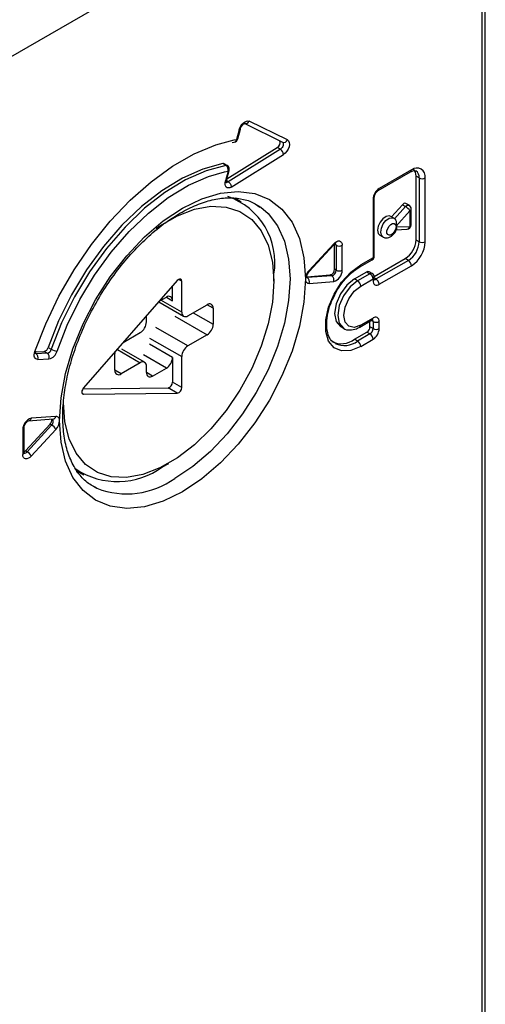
# Model space of a CAD drawing. Header units: millimetres. Extents: x 0 to 559, y 0 to 432.
# Tile 16 of 24: x 513 to 534, y 237 to 282. Entities that reach past the tile are written whole.
import ezdxf

# ---------------------------------------------------------------- set-up
doc = ezdxf.new("R2010")
doc.units = ezdxf.units.MM

msp = doc.modelspace()

# ---------------------------------------------------------------- linework, layer by layer
for p, q in [((534.235, 195.821), (534.235, 293.494)), ((506.512, 277.37), (534.089, 293.29)), ((534.089, 195.617), (534.089, 293.29)), ((523.161, 277.694), (524.902, 276.839)), ((525.132, 276.937), (523.368, 277.803)), ((522.911, 277.412), (522.788, 276.957)), ((522.84, 276.986), (522.963, 277.442)), ((522.582, 276.823), (522.681, 276.841)), ((522.68, 276.937), (522.788, 276.957)), ((522.343, 275.147), (524.662, 276.59)), ((524.804, 276.508), (522.404, 275.015)), ((522.545, 274.77), (524.951, 276.267)), ((524.804, 276.508), (524.662, 276.59)), ((522.301, 275.767), (522.159, 275.849)), ((522.355, 275.759), (522.213, 275.841)), ((522.234, 275.473), (522.396, 275.505)), ((522.396, 275.505), (522.274, 275.053)), ((522.326, 275.082), (522.448, 275.534)), ((529.31, 274.607), (530.795, 275.465)), ((530.836, 275.556), (529.351, 274.699)), ((531.048, 272.331), (531.048, 275.27)), ((531.19, 275.189), (531.048, 275.27)), ((522.404, 275.015), (522.321, 275.062)), ((531.19, 275.189), (531.19, 272.249)), ((531.472, 272.249), (531.472, 275.189)), ((523.006, 274.079), (522.706, 274.252)), ((529.068, 274.209), (529.068, 271.515)), ((529.127, 271.596), (529.127, 274.291)), ((530.423, 273.955), (529.921, 273.396)), ((530.423, 273.955), (530.564, 273.873)), ((530.724, 273.933), (530.583, 274.015)), ((530.564, 273.873), (530.059, 273.31)), ((530.128, 272.967), (530.765, 273.678)), ((530.765, 273.678), (530.765, 272.943)), ((530.824, 273.025), (530.824, 273.76)), ((530.025, 273.336), (529.884, 273.417)), ((529.384, 272.551), (529.525, 272.47)), ((530.116, 272.805), (530.632, 272.825)), ((530.765, 272.943), (530.128, 272.919)), ((527.258, 272.157), (526.127, 270.932)), ((526.132, 270.878), (527.263, 272.103)), ((527.262, 272.102), (527.263, 272.103)), ((527.301, 270.984), (527.301, 272.127)), ((527.371, 272.086), (527.301, 272.127)), ((531.19, 272.249), (531.048, 272.331)), ((527.371, 272.086), (527.371, 270.943)), ((527.654, 270.943), (527.654, 272.086)), ((528.461, 271.096), (529.027, 271.423)), ((529.068, 271.515), (528.503, 271.188)), ((529.124, 270.649), (530.553, 271.474)), ((530.695, 271.392), (529.21, 270.535)), ((530.695, 271.392), (530.553, 271.474)), ((524.507, 270.433), (524.507, 270.76)), ((527.371, 270.943), (527.301, 270.984)), ((528.22, 270.535), (528.785, 270.861)), ((528.927, 270.78), (528.361, 270.453)), ((528.785, 270.861), (528.927, 270.78)), ((529.027, 270.79), (528.885, 270.871)), ((529.351, 270.29), (530.836, 271.147)), ((520.061, 270.462), (515.748, 265.523)), ((520.265, 270.433), (520.123, 270.515)), ((520.265, 269.004), (520.265, 270.433)), ((526.018, 270.642), (527.102, 270.72)), ((526.025, 270.607), (526.042, 270.598)), ((527.173, 270.679), (526.042, 270.598)), ((526.127, 270.334), (527.258, 270.415)), ((527.173, 270.679), (527.102, 270.72)), ((528.361, 270.453), (528.22, 270.535)), ((528.503, 270.208), (529.068, 270.535)), ((529.068, 270.535), (529.068, 270.453)), ((529.127, 270.535), (529.127, 270.616)), ((529.21, 270.535), (529.127, 270.582)), ((519.841, 269.535), (519.841, 270.21)), ((519.204, 269.481), (520.348, 268.821)), ((519.228, 269.508), (519.558, 269.698)), ((520.265, 269.004), (519.31, 269.556)), ((519.558, 269.698), (519.841, 269.535)), ((520.548, 268.841), (521.432, 269.351)), ((520.795, 268.984), (521.714, 268.453)), ((521.714, 269.188), (521.432, 269.351)), ((521.714, 269.188), (521.714, 268.453)), ((518.638, 268.555), (518.638, 268.833)), ((519.952, 268.817), (521.432, 267.963)), ((528.461, 268.32), (529.027, 268.647)), ((529.068, 268.738), (528.503, 268.412)), ((528.927, 268.33), (528.927, 268.589)), ((529.068, 268.575), (528.985, 268.623)), ((529.068, 268.575), (529.068, 268.248)), ((529.351, 268.248), (529.351, 268.575)), ((517.574, 267.614), (518.356, 268.065)), ((520.548, 267.453), (519.068, 268.307)), ((527.57, 268.347), (527.711, 268.266)), ((528.22, 267.758), (528.785, 268.085)), ((528.927, 268.003), (528.785, 268.085)), ((529.068, 268.248), (528.927, 268.33)), ((518.786, 267.817), (520.265, 266.963)), ((521.432, 267.963), (520.548, 267.453)), ((528.361, 267.677), (528.22, 267.758)), ((528.927, 268.003), (528.361, 267.677)), ((528.503, 267.432), (529.068, 267.758)), ((514.072, 267.115), (513.559, 267.095)), ((513.562, 267.182), (513.931, 267.196)), ((514.072, 267.115), (513.931, 267.196)), ((514.117, 267.38), (514.259, 267.298)), ((517.301, 267.286), (518.356, 266.677)), ((518.556, 266.697), (517.501, 267.306)), ((519.841, 266.922), (518.786, 267.531)), ((513.641, 266.831), (514.154, 266.851)), ((517.189, 266.33), (517.189, 267.065)), ((518.356, 266.677), (517.472, 266.167)), ((519.558, 266.432), (518.503, 267.041)), ((519.841, 266.922), (519.841, 265.779)), ((520.265, 265.534), (520.265, 266.963)), ((517.472, 266.167), (517.189, 266.33)), ((518.638, 266.228), (518.638, 266.514)), ((518.921, 266.065), (518.638, 266.228)), ((518.921, 266.065), (519.558, 266.432)), ((520.265, 265.534), (519.841, 265.779)), ((515.715, 265.478), (519.637, 265.515)), ((520.061, 265.27), (519.637, 265.515)), ((515.748, 265.229), (515.683, 265.267)), ((515.748, 265.229), (520.061, 265.27)), ((513.215, 264.006), (514.347, 264.087)), ((514.474, 264.205), (513.342, 264.124)), ((512.946, 263.596), (512.946, 262.452)), ((513.005, 262.534), (513.005, 263.677)), ((513.074, 262.621), (514.205, 263.846)), ((514.276, 263.805), (513.144, 262.58)), ((513.342, 262.382), (514.474, 263.607)), ((514.276, 263.805), (514.205, 263.846)), ((513.144, 262.58), (513.074, 262.621)), ((515.411, 261.67), (515.52, 261.657)), ((515.465, 261.69), (515.756, 261.521)), ((519.382, 261.881), (519.665, 262.044)), ((516.357, 260.893), (516.197, 260.978))]:
    msp.add_line(p, q)
at = {"flags": 128}
for points in [[(522.911, 277.412), (522.943, 277.502), (522.988, 277.588), (523.045, 277.666), (523.11, 277.732), (523.179, 277.78), (523.248, 277.809), (523.312, 277.817), (523.368, 277.803)], [(522.963, 277.442), (522.961, 277.437), (522.951, 277.426), (522.934, 277.418), (522.911, 277.412)], [(513.506, 267.193), (514.003, 268.477), (514.609, 269.741), (515.314, 270.962), (516.105, 272.118), (516.969, 273.191), (517.891, 274.161), (518.855, 275.011), (519.843, 275.727), (520.84, 276.296), (521.827, 276.708), (522.68, 276.937)], [(522.788, 276.957), (522.811, 276.962), (522.828, 276.971), (522.838, 276.982), (522.84, 276.986)], [(524.898, 276.841), (524.92, 276.821), (524.936, 276.786), (524.939, 276.74), (524.931, 276.688), (524.911, 276.635), (524.881, 276.584), (524.845, 276.541), (524.804, 276.508)], [(525.132, 276.937), (525.184, 276.893), (525.215, 276.822), (525.222, 276.73), (525.205, 276.627), (525.165, 276.52), (525.106, 276.418), (525.032, 276.331), (524.951, 276.267)], [(522.159, 275.849), (521.242, 275.6), (520.298, 275.182), (519.349, 274.601), (518.414, 273.872), (517.512, 273.008), (516.663, 272.027), (515.883, 270.951), (515.19, 269.802), (514.597, 268.603), (514.117, 267.38)], [(522.301, 275.767), (521.383, 275.519), (520.44, 275.1), (519.491, 274.52), (518.555, 273.79), (517.654, 272.926), (516.804, 271.946), (516.024, 270.87), (515.331, 269.72), (514.738, 268.522), (514.259, 267.298)], [(514.527, 267.218), (514.996, 268.415), (515.576, 269.588), (516.255, 270.712), (517.018, 271.765), (517.849, 272.725), (518.731, 273.57), (519.646, 274.284), (520.575, 274.852), (521.498, 275.262), (522.234, 275.473)], [(522.448, 275.534), (522.446, 275.529), (522.436, 275.518), (522.419, 275.51), (522.396, 275.505)], [(522.545, 274.77), (522.477, 274.738), (522.412, 274.728), (522.355, 274.739), (522.309, 274.771), (522.276, 274.821), (522.259, 274.888), (522.258, 274.967), (522.274, 275.053)], [(522.326, 275.082), (522.324, 275.078), (522.314, 275.067), (522.297, 275.058), (522.274, 275.053)], [(514.643, 264.004), (514.713, 265.066), (514.92, 266.182), (515.26, 267.325), (515.724, 268.467), (516.3, 269.579), (516.975, 270.635), (517.732, 271.607), (518.552, 272.473), (519.415, 273.21), (520.3, 273.802), (521.185, 274.232), (522.048, 274.491), (522.868, 274.572), (523.625, 274.474), (524.3, 274.198), (524.877, 273.751), (525.34, 273.145), (525.68, 272.394), (525.887, 271.517), (525.957, 270.535)], [(523.696, 273.969), (523.697, 273.969), (523.9, 273.838)], [(530.564, 273.873), (530.598, 273.905), (530.633, 273.928), (530.668, 273.94), (530.7, 273.941), (530.724, 273.933)], [(519.092, 272.861), (519.264, 272.98), (520.064, 273.442), (520.853, 273.745), (521.609, 273.882), (522.313, 273.849), (522.944, 273.646), (523.486, 273.279), (523.924, 272.758), (524.245, 272.098), (524.441, 271.315), (524.507, 270.433), (524.441, 269.474), (524.245, 268.465), (523.924, 267.434), (523.486, 266.408), (522.944, 265.415), (522.313, 264.484), (521.609, 263.638), (520.853, 262.901), (520.064, 262.293), (519.264, 261.832), (518.475, 261.528), (517.718, 261.391), (517.015, 261.425), (516.383, 261.628), (515.841, 261.995), (515.404, 262.515), (515.083, 263.176), (514.886, 263.958), (514.82, 264.841), (514.82, 264.841)], [(523.9, 273.838), (524.237, 273.55), (524.672, 272.982), (524.99, 272.278), (525.185, 271.455), (525.25, 270.535), (525.185, 269.539), (524.99, 268.493), (524.672, 267.421), (524.237, 266.351), (523.697, 265.308), (523.064, 264.319), (522.354, 263.407), (521.585, 262.595), (520.776, 261.904), (519.947, 261.349)], [(529.884, 273.417), (529.808, 273.44), (529.668, 273.41), (529.523, 273.308), (529.396, 273.15), (529.311, 272.963), (529.28, 272.78), (529.311, 272.632), (529.384, 272.551)], [(529.525, 272.47), (529.452, 272.551), (529.422, 272.698), (529.452, 272.881), (529.538, 273.068), (529.664, 273.226), (529.81, 273.329), (529.949, 273.358), (530.026, 273.335)], [(530.128, 272.919), (530.103, 272.81), (530.047, 272.703), (529.97, 272.615), (529.885, 272.56), (529.805, 272.548), (529.743, 272.58), (529.709, 272.652), (529.709, 272.75), (529.743, 272.861), (529.805, 272.964), (529.885, 273.045), (529.97, 273.089), (530.047, 273.09), (530.103, 273.047), (530.128, 272.967)], [(527.258, 272.157), (527.325, 272.218), (527.395, 272.262), (527.463, 272.285), (527.526, 272.286), (527.579, 272.264), (527.62, 272.222), (527.645, 272.161), (527.654, 272.086)], [(527.263, 272.103), (527.266, 272.106), (527.269, 272.118), (527.266, 272.136), (527.258, 272.157)], [(528.503, 267.432), (528.044, 267.243), (527.623, 267.222), (527.274, 267.371), (527.023, 267.676), (526.893, 268.113), (526.893, 268.648), (527.023, 269.236), (527.274, 269.83), (527.623, 270.382), (528.044, 270.847), (528.503, 271.188)], [(526.132, 270.878), (526.134, 270.881), (526.137, 270.894), (526.135, 270.911), (526.127, 270.932)], [(525.957, 270.535), (525.887, 269.473), (525.68, 268.357), (525.34, 267.213), (524.877, 266.072), (524.3, 264.959), (523.625, 263.904), (522.868, 262.932), (522.048, 262.066), (521.185, 261.328), (520.3, 260.737), (519.415, 260.307), (518.552, 260.048), (517.732, 259.966), (516.975, 260.065), (516.3, 260.341), (515.724, 260.788), (515.26, 261.394), (514.92, 262.145), (514.713, 263.022), (514.643, 264.004)], [(520.265, 270.433), (520.26, 270.472), (520.247, 270.502), (520.226, 270.523), (520.198, 270.533), (520.166, 270.532), (520.13, 270.519), (520.095, 270.495), (520.061, 270.462)], [(528.22, 270.535), (527.868, 270.251), (527.57, 269.849), (527.371, 269.389), (527.301, 268.943), (527.371, 268.577), (527.57, 268.347), (527.57, 268.347)], [(528.361, 270.453), (528.009, 270.169), (527.711, 269.767), (527.512, 269.308), (527.442, 268.861), (527.512, 268.495), (527.708, 268.268)], [(528.503, 268.412), (528.205, 268.308), (527.953, 268.357), (527.784, 268.551), (527.725, 268.861), (527.784, 269.239), (527.953, 269.628), (528.205, 269.968), (528.503, 270.208)], [(513.641, 266.831), (513.593, 266.836), (513.551, 266.855), (513.518, 266.888), (513.494, 266.933), (513.48, 266.988), (513.478, 267.052), (513.487, 267.121), (513.506, 267.193)], [(513.506, 267.193), (513.528, 267.195), (513.544, 267.2), (513.553, 267.207), (513.555, 267.211)], [(517.189, 267.065), (517.194, 267.132), (517.208, 267.195)], [(515.748, 265.523), (515.715, 265.478), (515.69, 265.429), (515.674, 265.378), (515.669, 265.33), (515.674, 265.289), (515.69, 265.256), (515.715, 265.236), (515.748, 265.229)], [(513.342, 262.382), (513.275, 262.32), (513.206, 262.277), (513.137, 262.254), (513.074, 262.253), (513.021, 262.274), (512.98, 262.317), (512.955, 262.377), (512.946, 262.452)]]:
    msp.add_lwpolyline(points, dxfattribs=at)
for centre, radius, start, end in [((523.202, 277.875), 0.181, 249.6345, 336.5605), ((522.647, 277.038), 0.2, 279.9387, 344.8931), ((522.647, 276.98), 0.143, 283.9661, 350.5753), ((524.538, 276.815), 0.257, 298.8266, 18.833), ((524.965, 277.009), 0.181, 249.6345, 336.5605), ((524.634, 276.239), 0.318, 4.9278, 57.6744), ((522.176, 275.774), 0.0767, 60.9903, 102.5825), ((522.317, 275.692), 0.0767, 60.9903, 102.5825), ((522.161, 275.568), 0.243, 344.9157, 54.9948), ((522.255, 275.586), 0.2, 0, 60.0027), ((522.255, 275.586), 0.2, 344.8931, 0), ((530.741, 275.544), 0.0959, 304.0564, 7.2558), ((531.085, 275.252), 0.393, 350.786, 129.2033), ((530.705, 275.308), 0.345, 353.7012, 54.9867), ((530.848, 275.227), 0.344, 353.641, 55.647), ((522.34, 275.092), 0.1, 244.9938, 309.1036), ((531.331, 275.462), 0.307, 242.6097, 297.3903), ((529.682, 274.181), 0.615, 122.6055, 177.3945), ((529.251, 274.689), 0.101, 306.3715, 5.5614), ((521.336, 271.292), 3.216, 350.4769, 70.9309), ((529.027, 274.301), 0.101, 294.4339, 353.6282), ((530.543, 273.877), 0.143, 73.888, 147.0955), ((530.624, 273.76), 0.2, 0, 60.0027), ((530.269, 273.368), 0.586, 32.0328, 59.7143), ((530.724, 273.77), 0.101, 294.3747, 354.3052), ((530.624, 273.025), 0.2, 272.2227, 0), ((530.724, 273.035), 0.101, 294.3747, 354.3052), ((530.614, 272.98), 0.156, 276.5195, 346.4576), ((527.276, 272.098), 0.0965, 352.9654, 55.8526), ((529.974, 272.38), 1.076, 302.6055, 357.3945), ((530.115, 272.298), 1.076, 302.6055, 357.3945), ((530.091, 272.312), 1.383, 302.6055, 357.3945), ((531.331, 272.522), 0.307, 242.6097, 297.3903), ((527.513, 272.359), 0.307, 242.6097, 297.3903), ((528.405, 271.177), 0.0982, 304.2627, 6.3671), ((528.927, 271.596), 0.2, 299.9973, 0), ((528.97, 271.504), 0.0986, 305.0133, 6.2988), ((529.027, 271.606), 0.101, 294.3747, 354.3052), ((530.529, 271.133), 0.307, 2.6055, 57.3945), ((526.579, 270.504), 0.623, 136.598, 177.175), ((527.025, 270.984), 0.275, 286.3057, 359.921), ((527.096, 270.943), 0.275, 286.3057, 359.921), ((527.103, 270.944), 0.551, 286.3057, 359.921), ((527.513, 271.216), 0.307, 242.6097, 297.3903), ((528.844, 270.78), 0.101, 65.6929, 125.6176), ((528.985, 270.698), 0.101, 65.6929, 125.6176), ((528.761, 270.521), 0.307, 2.6055, 57.3945), ((528.927, 270.616), 0.2, 0, 60.0027), ((526.125, 270.504), 0.171, 169.6415, 270.5193), ((525.907, 270.409), 0.232, 341.084, 54.509), ((527.039, 270.49), 0.232, 341.084, 54.509), ((528.196, 270.194), 0.307, 2.6055, 57.3945), ((529.241, 270.425), 0.175, 170.786, 309.2033), ((529.027, 270.626), 0.101, 294.3747, 354.3052), ((529.027, 270.545), 0.101, 294.3747, 354.3052), ((529.148, 270.624), 0.108, 258.2018, 304.4475), ((529.044, 270.276), 0.307, 2.6055, 57.3945), ((519.668, 269.563), 0.175, 350.786, 129.2033), ((521.542, 269.216), 0.175, 350.786, 129.2033), ((520.437, 268.976), 0.175, 170.786, 309.2033), ((518.024, 268.583), 0.615, 302.6055, 357.3945), ((528.97, 268.728), 0.0986, 305.0133, 6.2988), ((528.96, 268.583), 0.109, 355.5796, 41.4952), ((529.179, 268.603), 0.175, 350.786, 129.2033), ((529.21, 268.848), 0.307, 242.6097, 297.3903), ((521.1, 268.481), 0.615, 302.6055, 357.3945), ((528.402, 268.402), 0.101, 305.7065, 5.6196), ((528.62, 268.344), 0.307, 302.6055, 357.3945), ((528.761, 268.262), 0.307, 302.6055, 357.3945), ((528.737, 268.276), 0.615, 302.6055, 357.3945), ((529.21, 268.521), 0.307, 242.6097, 297.3903), ((527.609, 268.575), 1.02, 244.5096, 306.8008), ((527.748, 268.5), 1.027, 245.8499, 306.6658), ((528.196, 267.418), 0.307, 2.6055, 57.3945), ((528.761, 267.744), 0.307, 2.6055, 57.3945), ((513.87, 267.444), 0.255, 283.6294, 345.439), ((514.012, 267.362), 0.255, 283.6294, 345.439), ((513.939, 266.929), 0.229, 339.9751, 54.3796), ((514.034, 267.346), 0.51, 283.6294, 345.439), ((514.566, 267.836), 0.62, 240.2379, 266.3566), ((520.879, 266.935), 0.615, 122.6055, 177.3945), ((513.426, 266.909), 0.229, 339.9751, 54.3796), ((518.466, 266.542), 0.175, 350.786, 129.2033), ((519.226, 266.95), 0.615, 302.6055, 357.3945), ((517.361, 266.302), 0.175, 170.786, 309.2033), ((518.811, 266.2), 0.175, 170.786, 309.2033), ((519.57, 265.777), 0.271, 284.3065, 0.3955), ((519.994, 265.532), 0.271, 284.3065, 0.3955), ((513.497, 263.595), 0.551, 106.3057, 179.921), ((513.194, 264.157), 0.153, 278.0508, 347.4199), ((514.005, 264.046), 0.283, 315.0252, 7.5459), ((514.129, 263.98), 0.228, 309.9832, 27.6213), ((514.325, 264.238), 0.153, 278.2912, 347.4052), ((514.475, 264.034), 0.171, 349.6415, 90.5193), ((514.022, 264.034), 0.623, 316.598, 357.175), ((512.905, 263.688), 0.101, 294.4339, 353.6282), ((513.997, 263.329), 0.552, 30.2292, 59.6472), ((513.023, 262.662), 0.146, 262.4113, 325.9707), ((512.907, 262.767), 0.222, 296.2141, 318.7988), ((512.865, 262.104), 0.552, 30.2292, 59.6472), ((512.905, 262.544), 0.101, 294.3747, 354.3052), ((517.314, 264.711), 3.505, 236.617, 306.1486), ((517.729, 264.447), 3.809, 248.8782, 305.5986)]:
    msp.add_arc(centre, radius, start, end)
for points, knots in [([(522.963, 277.442), (522.97, 277.464), (522.985, 277.511), (523.026, 277.582), (523.074, 277.641), (523.12, 277.679), (523.152, 277.698), (523.166, 277.699), (523.162, 277.699), (523.162, 277.699)], [0, 0, 0, 0, 0.171281, 0.351176, 0.535103, 0.691378, 0.834529, 0.990097, 1, 1, 1, 1]), ([(530.795, 275.465), (530.829, 275.482), (530.913, 275.524), (531.002, 275.53), (531.029, 275.513), (531.04, 275.506)], [0, 0, 0, 0, 0.285231, 0.693708, 1, 1, 1, 1]), ([(522.317, 274.984), (522.318, 274.983), (522.319, 274.981), (522.314, 275.002), (522.316, 275.039), (522.323, 275.07), (522.326, 275.082)], [0, 0, 0, 0, 0.147838, 0.458086, 0.77541, 1, 1, 1, 1]), ([(522.404, 275.015), (522.413, 275.008), (522.433, 274.995), (522.464, 274.966), (522.494, 274.927), (522.521, 274.878), (522.541, 274.823), (522.543, 274.788), (522.545, 274.77)], [0, 0, 0, 0, 0.128895, 0.272918, 0.432057, 0.606297, 0.795619, 1, 1, 1, 1]), ([(529.127, 274.291), (529.128, 274.306), (529.13, 274.336), (529.148, 274.401), (529.181, 274.471), (529.226, 274.536), (529.274, 274.584), (529.298, 274.6), (529.31, 274.607)], [0, 0, 0, 0, 0.156993, 0.320355, 0.499146, 0.6867, 0.853926, 1, 1, 1, 1]), ([(516.345, 260.922), (516.26, 260.958), (515.992, 261.074), (515.626, 261.418), (515.252, 261.951), (514.983, 262.617), (514.821, 263.386), (514.771, 264.243), (514.833, 265.173), (515.008, 266.154), (515.293, 267.166), (515.683, 268.186), (516.17, 269.19), (516.743, 270.156), (517.389, 271.061), (518.093, 271.884), (518.838, 272.607), (519.605, 273.215), (520.376, 273.694), (521.131, 274.037), (521.85, 274.238), (522.52, 274.3), (523.124, 274.219), (523.574, 274.068), (523.794, 273.893), (523.863, 273.838)], [0, 0, 0, 0, 0.022269, 0.07082, 0.118915, 0.165431, 0.210917, 0.256, 0.301003, 0.346037, 0.39116, 0.436371, 0.481645, 0.526951, 0.572251, 0.617498, 0.662655, 0.70769, 0.75258, 0.797338, 0.842045, 0.886861, 0.932207, 0.978754, 1, 1, 1, 1]), ([(530.086, 273.284), (530.081, 273.291), (530.066, 273.313), (530.041, 273.323), (530.023, 273.33)], [0, 0, 0, 0, 0.308303, 1, 1, 1, 1]), ([(530.128, 272.967), (530.128, 272.968), (530.144, 273.009), (530.16, 273.082), (530.149, 273.176), (530.126, 273.238), (530.102, 273.276), (530.084, 273.29), (530.078, 273.294)], [0, 0, 0, 0, 0.008079, 0.377384, 0.619638, 0.781774, 0.928595, 1, 1, 1, 1]), ([(529.528, 272.474), (529.537, 272.467), (529.579, 272.435), (529.676, 272.423), (529.799, 272.442), (529.927, 272.509), (530.046, 272.627), (530.127, 272.747), (530.145, 272.82), (530.148, 272.833)], [0, 0, 0, 0, 0.043919, 0.200395, 0.352371, 0.525408, 0.732456, 0.953066, 1, 1, 1, 1]), ([(530.128, 272.919), (530.138, 272.901), (530.157, 272.869), (530.153, 272.843), (530.151, 272.832)], [0, 0, 0, 0, 0.560449, 1, 1, 1, 1]), ([(527.263, 272.103), (527.278, 272.117), (527.307, 272.145), (527.342, 272.166), (527.36, 272.17), (527.356, 272.17), (527.356, 272.17)], [0, 0, 0, 0, 0.321065, 0.613203, 0.928143, 1, 1, 1, 1]), ([(526.019, 270.589), (526.018, 270.589), (526.018, 270.59), (526.014, 270.624), (526.022, 270.677), (526.043, 270.743), (526.081, 270.816), (526.115, 270.857), (526.132, 270.878)], [0, 0, 0, 0, 0.13172, 0.292518, 0.44761, 0.617237, 0.801537, 1, 1, 1, 1]), ([(527.308, 269.798), (527.328, 269.842), (527.428, 270.064), (527.693, 270.427), (528.07, 270.838), (528.334, 271.012), (528.461, 271.096)], [0, 0, 0, 0, 0.0773814, 0.3922994, 0.7064997, 1, 1, 1, 1]), ([(529.13, 270.506), (529.13, 270.507), (529.129, 270.508), (529.127, 270.526), (529.127, 270.535)], [0, 0, 0, 0, 0.547002, 1, 1, 1, 1]), ([(527.331, 267.579), (527.272, 267.612), (527.137, 267.687), (526.994, 267.954), (526.917, 268.358), (526.957, 268.859), (527.086, 269.356), (527.241, 269.665), (527.308, 269.798)], [0, 0, 0, 0, 0.134496, 0.309931, 0.497391, 0.679928, 0.862123, 1, 1, 1, 1]), ([(529.027, 268.647), (529.037, 268.651), (529.053, 268.659), (529.052, 268.658), (529.052, 268.658)], [0, 0, 0, 0, 0.596413, 1, 1, 1, 1]), ([(527.708, 268.27), (527.71, 268.268), (527.784, 268.196), (528.007, 268.174), (528.26, 268.215), (528.41, 268.294), (528.461, 268.32)], [0, 0, 0, 0, 0.012096, 0.410708, 0.801733, 1, 1, 1, 1]), ([(513.54, 267.084), (513.539, 267.086), (513.537, 267.09), (513.535, 267.129), (513.542, 267.173), (513.551, 267.201), (513.554, 267.21)], [0, 0, 0, 0, 0.293323, 0.581069, 0.870382, 1, 1, 1, 1]), ([(513.005, 263.677), (513.006, 263.692), (513.007, 263.722), (513.026, 263.788), (513.059, 263.858), (513.104, 263.923), (513.152, 263.97), (513.19, 263.997), (513.213, 264.006), (513.214, 264.006), (513.215, 264.006)], [0, 0, 0, 0, 0.125988, 0.257086, 0.400567, 0.55108, 0.685279, 0.807318, 0.923104, 1, 1, 1, 1]), ([(513.008, 262.505), (513.008, 262.505), (513.011, 262.501), (513.005, 262.512), (513.005, 262.529), (513.005, 262.534)], [0, 0, 0, 0, 0.0687751, 0.693481, 1, 1, 1, 1])]:
    msp.add_open_spline(points, degree=3, knots=knots)

doc.saveas('drawing.dxf')
